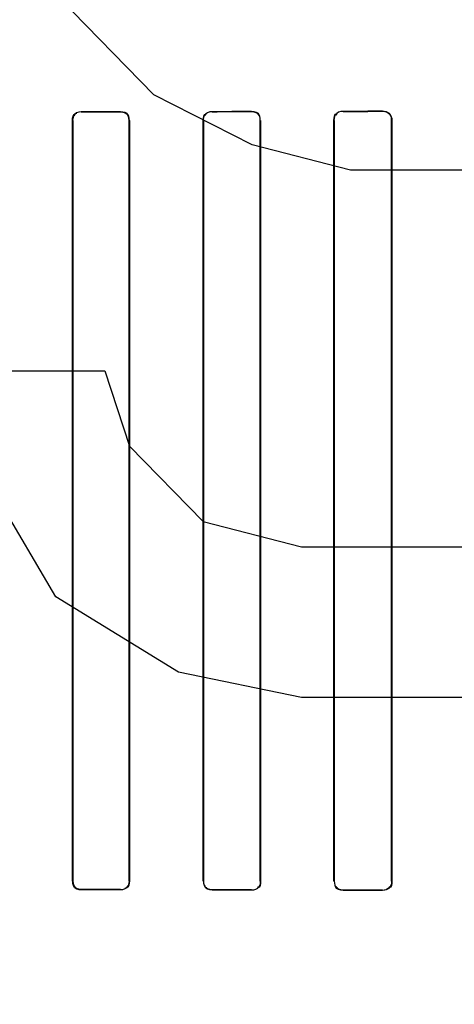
# Model space of a CAD drawing. Header units: millimetres. Extents: x 0 to 297, y 0 to 210.
# Tile 126 of 256: x 56.7826 to 56.8656, y 156.7855 to 156.9732. Entities that reach past the tile are written whole.
import ezdxf

# ---------------------------------------------------------------- set-up
doc = ezdxf.new("R2010")
doc.units = ezdxf.units.MM
doc.header["$LTSCALE"] = 16.335
doc.layers.get('0').update_dxf_attribs({"linetype": 'CONTINUOUS'})
for name, color, linetype in [('AXES_REF', 7, 'CONTINUOUS'), ('INTFCLR_1', 7, 'CONTINUOUS'), ('INTFCLR_72935', 7, 'CONTINUOUS')]:
    doc.layers.add(name, color=color, linetype=linetype)

msp = doc.modelspace()

# ---------------------------------------------------------------- linework, layer by layer
at = {"color": 7, "linetype": 'Continuous'}
for p, q in [((56.808230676, 156.9588718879), (56.7894806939, 156.9780208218)), ((56.826980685, 156.949297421), (56.808230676, 156.9588718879)), ((56.8457306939, 156.9445101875), (56.826980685, 156.949297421)), ((56.8738556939, 156.9445101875), (56.8457306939, 156.9445101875)), ((56.770730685, 156.906212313), (56.798855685, 156.906212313)), ((56.798855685, 156.906212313), (56.8035431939, 156.8918506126)), ((56.8035431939, 156.8918506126), (56.81760569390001, 156.8774889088)), ((56.7894806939, 156.8631272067), (56.7754181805, 156.8870633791)), ((56.81760569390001, 156.8774889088), (56.836355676, 156.8727016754)), ((56.836355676, 156.8727016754), (56.8738556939, 156.8727016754)), ((56.812918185, 156.8487655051), (56.7894806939, 156.8631272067)), ((56.836355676, 156.8439782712), (56.812918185, 156.8487655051)), ((56.8738556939, 156.8439782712), (56.836355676, 156.8439782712))]:
    msp.add_line(p, q, dxfattribs=at)
for radius in [4.8479140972, 4.8475, 4.8164570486]:
    msp.add_circle((57.445730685, 154.9564782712), radius, dxfattribs=at)
msp.add_arc((57.445730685, 154.9564782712), 4.8, 278.2771290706, 261.7228709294, dxfattribs=at)
at = {"layer": 'AXES_REF', "color": 9, "linetype": 'Continuous'}
for radius in [4.4222561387, 2.9642884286]:
    msp.add_circle((57.445730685, 154.9564782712), radius, dxfattribs=at)
at = {"layer": 'AXES_REF', "color": 7, "linetype": 'Continuous'}
msp.add_arc((57.445730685, 154.9564782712), 4.91, 143.2753778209, 36.724622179, dxfattribs=at)
at = {"layer": 'INTFCLR_1', "color": 9, "linetype": 'Continuous'}
for p, q in [((56.7943408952, 156.9556438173), (56.7943408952, 156.9555865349)), ((56.8018408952, 156.955598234), (56.8018408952, 156.9556563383)), ((56.81934089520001, 156.955689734), (56.81934089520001, 156.9556293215)), ((56.82684089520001, 156.9556443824), (56.82684089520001, 156.9557059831)), ((56.84434089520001, 156.9557489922), (56.84434089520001, 156.9556840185)), ((56.85184089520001, 156.9557031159), (56.85184089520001, 156.9557698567)), ((56.7927279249, 156.9539711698), (56.7926708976, 156.9539711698)), ((56.8035290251, 156.9539711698), (56.80347062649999, 156.9539711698)), ((56.81768592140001, 156.9539711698), (56.8176258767, 156.9539711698)), ((56.8285796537, 156.9539711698), (56.82851762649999, 156.9539711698)), ((56.8426322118, 156.9539711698), (56.84256778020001, 156.9539711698)), ((56.8536448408, 156.9539711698), (56.85357745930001, 156.9539711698)), ((56.7926708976, 156.8089711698), (56.7927279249, 156.8089711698)), ((56.80347062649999, 156.8089711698), (56.8035290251, 156.8089711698)), ((56.8176258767, 156.8089711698), (56.81768592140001, 156.8089711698)), ((56.82851762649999, 156.8089711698), (56.8285796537, 156.8089711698)), ((56.84256778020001, 156.8089711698), (56.8426322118, 156.8089711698)), ((56.85357745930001, 156.8089711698), (56.8536448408, 156.8089711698)), ((56.7943408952, 156.8073558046), (56.7943408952, 156.8072985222)), ((56.8018408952, 156.8072860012), (56.8018408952, 156.8073441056)), ((56.81934089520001, 156.807313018), (56.81934089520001, 156.8072526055)), ((56.82684089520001, 156.8072363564), (56.82684089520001, 156.8072979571)), ((56.84434089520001, 156.807258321), (56.84434089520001, 156.8071933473)), ((56.85184089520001, 156.8071724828), (56.85184089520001, 156.8072392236))]:
    msp.add_line(p, q, dxfattribs=at)
at = {"layer": 'INTFCLR_1', "color": 6, "linetype": 'Continuous'}
for p, q in [((56.7926708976, 156.8089711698), (56.7926708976, 156.9539711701)), ((56.792727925, 156.8089711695), (56.792727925, 156.9539711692)), ((56.80347062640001, 156.9539711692), (56.80347062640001, 156.8089711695)), ((56.803529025, 156.9539711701), (56.803529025, 156.8089711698)), ((56.8176258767, 156.8089711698), (56.8176258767, 156.9539711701)), ((56.81768592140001, 156.8089711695), (56.81768592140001, 156.9539711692)), ((56.8285176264, 156.9539711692), (56.8285176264, 156.8089711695)), ((56.8285796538, 156.9539711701), (56.8285796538, 156.8089711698)), ((56.84256778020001, 156.8089711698), (56.84256778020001, 156.9539711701)), ((56.8426322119, 156.8089711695), (56.8426322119, 156.9539711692)), ((56.85357745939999, 156.9539711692), (56.85357745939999, 156.8089711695)), ((56.8536448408, 156.9539711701), (56.8536448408, 156.8089711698))]:
    msp.add_line(p, q, dxfattribs=at)
for centre, major_axis, ratio, start_param, end_param in [((56.68559089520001, 156.9564711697), (0.2607760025, 0), 0.0034906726, -1.140627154, -1.1087454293), ((56.68559089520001, 156.9564711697), (0.2757760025, 0), 0.0034906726, -1.165444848, -1.1356558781), ((56.68559089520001, 156.9564711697), (0.2607760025, 0), 0.0034906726, -1.0322457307, -0.9983944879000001), ((56.68559089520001, 156.9564711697), (0.2757760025, 0), 0.0034906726, -1.0644388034, -1.0330623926), ((56.68559089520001, 156.9564711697), (0.2607760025, 0), 0.0034906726, -0.9162996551, -0.8795209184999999), ((56.68559089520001, 156.9564711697), (0.2757760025, 0), 0.0034906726, -0.9573995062, -0.9237350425), ((56.68559089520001, 156.8064711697), (0.2757760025, 0), 0.0034906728, 1.1356558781, 1.165444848), ((56.68559089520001, 156.8064711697), (0.2607760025, 0), 0.0034906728, 1.1087454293, 1.140627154), ((56.68559089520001, 156.8064711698), (0.2757760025, 0), 0.0034906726, 1.0330623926, 1.0644388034), ((56.68559089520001, 156.8064711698), (0.2607760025, 0), 0.0034906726, 0.9983944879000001, 1.0322457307), ((56.68559089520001, 156.8064711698), (0.2757760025, 0), 0.0034906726, 0.9237350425, 0.9573995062), ((56.68559089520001, 156.8064711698), (0.2607760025, 0), 0.0034906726, 0.8795209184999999, 0.9162996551)]:
    msp.add_ellipse(centre, major_axis=major_axis, ratio=ratio, start_param=start_param, end_param=end_param, dxfattribs=at)
for points in [[(56.7926708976, 156.9539711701), (56.7926708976, 156.9544291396), (56.7927772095, 156.9552231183), (56.7932351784, 156.9552238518)], [(56.792727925, 156.9539711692), (56.792727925, 156.9545001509), (56.7929786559, 156.955352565), (56.793507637, 156.9553533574)], [(56.8018408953, 156.9556563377), (56.8023331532, 156.9556571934), (56.8031693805, 156.9555036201), (56.8031693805, 156.9550113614)], [(56.8018408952, 156.9555982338), (56.80236656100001, 156.9555990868), (56.8032214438, 156.9553616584), (56.8032214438, 156.9548359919)], [(56.8176258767, 156.9539711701), (56.8176258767, 156.9544328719), (56.8177223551, 156.9552378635), (56.8181840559, 156.9552388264)], [(56.81768592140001, 156.9539711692), (56.81768592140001, 156.9544193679), (56.8177828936, 156.9551994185), (56.8182310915, 156.9552002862)], [(56.82684089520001, 156.9557059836), (56.82735647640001, 156.9557071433), (56.8282268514, 156.9555348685), (56.8282268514, 156.9550192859)], [(56.82684089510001, 156.9556443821), (56.82733528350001, 156.9556454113), (56.8281716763, 156.9554839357), (56.8281716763, 156.9549895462)], [(56.84256778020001, 156.9539711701), (56.84256778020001, 156.9544361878), (56.8426501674, 156.9552530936), (56.8431151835, 156.9552543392)], [(56.8426322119, 156.9539711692), (56.8426322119, 156.9544237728), (56.8427178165, 156.9552166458), (56.8431704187, 156.955217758)], [(56.8518408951, 156.9557031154), (56.8523626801, 156.9557044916), (56.8532390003, 156.9555208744), (56.8532390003, 156.9549990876)], [(56.7943408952, 156.8073558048), (56.7938222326, 156.8073565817), (56.7929785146, 156.8075888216), (56.7929785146, 156.8081074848)], [(56.80347062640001, 156.8089711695), (56.80347062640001, 156.8084396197), (56.8032205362, 156.8075803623), (56.8026889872, 156.8075812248)], [(56.803529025, 156.8089711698), (56.803529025, 156.8085121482), (56.8034253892, 156.8077135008), (56.8029663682, 156.8077142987)], [(56.81934089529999, 156.807313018), (56.8188022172, 156.8073140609), (56.8179313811, 156.8075648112), (56.8179313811, 156.8081034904)], [(56.8285176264, 156.8089711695), (56.8285176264, 156.8085217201), (56.82842379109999, 156.8077361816), (56.8279743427, 156.8077371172)], [(56.8285796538, 156.8089711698), (56.8285796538, 156.8085086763), (56.8284872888, 156.8076984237), (56.8280247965, 156.807699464)], [(56.85357745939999, 156.8089711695), (56.85357745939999, 156.8085177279), (56.8534966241, 156.8077189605), (56.8530431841, 156.8077201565)], [(56.7943408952, 156.807298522), (56.7938559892, 156.8072992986), (56.7930320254, 156.8074484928), (56.7930320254, 156.8079333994)], [(56.81934089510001, 156.8072526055), (56.8188351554, 156.8072536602), (56.8179810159, 156.8074196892), (56.8179810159, 156.8079254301)], [(56.84434089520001, 156.8071933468), (56.8438075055, 156.8071947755), (56.84291402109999, 156.807384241), (56.84291402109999, 156.8079176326)], [(56.8443408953, 156.8072583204), (56.8438307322, 156.8072595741), (56.8429734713, 156.8074355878), (56.8429734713, 156.8079457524)]]:
    msp.add_open_spline(points, degree=3, dxfattribs=at)
for points, knots in [([(56.8518408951, 156.955769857), (56.852293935, 156.9557711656), (56.85325165, 156.9553963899), (56.8536448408, 156.9544374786), (56.8536448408, 156.9539711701)], [0, 0, 0, 0, 0.4927847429, 1, 1, 1, 1]), ([(56.8536448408, 156.8089711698), (56.8536448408, 156.8085061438), (56.8532531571, 156.807547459), (56.85229522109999, 156.8071711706), (56.8518408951, 156.8071724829)], [0, 0, 0, 0, 0.5058183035, 1, 1, 1, 1])]:
    msp.add_open_spline(points, degree=3, knots=knots, dxfattribs=at)
at = {"layer": 'INTFCLR_72935', "color": 9, "linetype": 'Continuous'}
for p, q in [((56.7943408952, 156.9555865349), (56.7943408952, 156.9556438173)), ((56.8018408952, 156.9556563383), (56.8018408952, 156.955598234)), ((56.81934089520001, 156.9556293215), (56.81934089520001, 156.955689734)), ((56.82684089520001, 156.9557059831), (56.82684089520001, 156.9556443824)), ((56.84434089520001, 156.9556840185), (56.84434089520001, 156.9557489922)), ((56.85184089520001, 156.9557698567), (56.85184089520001, 156.9557031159)), ((56.7926708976, 156.9539711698), (56.7927279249, 156.9539711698)), ((56.80347062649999, 156.9539711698), (56.8035290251, 156.9539711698)), ((56.8176258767, 156.9539711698), (56.81768592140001, 156.9539711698)), ((56.82851762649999, 156.9539711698), (56.8285796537, 156.9539711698)), ((56.84256778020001, 156.9539711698), (56.8426322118, 156.9539711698)), ((56.85357745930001, 156.9539711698), (56.8536448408, 156.9539711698)), ((56.7927279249, 156.8089711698), (56.7926708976, 156.8089711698)), ((56.8035290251, 156.8089711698), (56.80347062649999, 156.8089711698)), ((56.81768592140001, 156.8089711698), (56.8176258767, 156.8089711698)), ((56.8285796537, 156.8089711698), (56.82851762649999, 156.8089711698)), ((56.8426322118, 156.8089711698), (56.84256778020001, 156.8089711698)), ((56.8536448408, 156.8089711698), (56.85357745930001, 156.8089711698)), ((56.7943408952, 156.8072985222), (56.7943408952, 156.8073558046)), ((56.8018408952, 156.8073441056), (56.8018408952, 156.8072860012)), ((56.81934089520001, 156.8072526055), (56.81934089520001, 156.807313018)), ((56.82684089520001, 156.8072979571), (56.82684089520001, 156.8072363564)), ((56.84434089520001, 156.8071933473), (56.84434089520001, 156.807258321)), ((56.85184089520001, 156.8072392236), (56.85184089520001, 156.8071724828))]:
    msp.add_line(p, q, dxfattribs=at)
at = {"layer": 'INTFCLR_72935', "color": 6, "linetype": 'Continuous'}
for p, q in [((56.79267089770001, 156.9539711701), (56.79267089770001, 156.8089711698)), ((56.7927279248, 156.9539711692), (56.7927279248, 156.8089711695)), ((56.80347062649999, 156.8089711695), (56.80347062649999, 156.9539711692)), ((56.8035290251, 156.8089711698), (56.8035290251, 156.9539711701)), ((56.8176258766, 156.9539711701), (56.8176258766, 156.8089711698)), ((56.81768592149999, 156.9539711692), (56.81768592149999, 156.8089711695)), ((56.82851762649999, 156.8089711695), (56.82851762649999, 156.9539711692)), ((56.82857965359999, 156.8089711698), (56.82857965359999, 156.9539711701)), ((56.8425677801, 156.9539711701), (56.8425677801, 156.8089711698)), ((56.8426322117, 156.9539711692), (56.8426322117, 156.8089711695)), ((56.85357745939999, 156.8089711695), (56.85357745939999, 156.9539711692)), ((56.8536448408, 156.8089711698), (56.8536448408, 156.9539711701))]:
    msp.add_line(p, q, dxfattribs=at)
for centre, major_axis, ratio, start_param, end_param in [((56.68559089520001, 156.9564711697), (0.2607760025, 0), 0.0034906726, -1.140627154, -1.1087454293), ((56.68559089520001, 156.9564711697), (0.2757760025, 0), 0.0034906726, -1.165444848, -1.1356558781), ((56.68559089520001, 156.9564711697), (0.2607760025, 0), 0.0034906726, -1.0322457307, -0.9983944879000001), ((56.68559089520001, 156.9564711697), (0.2757760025, 0), 0.0034906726, -1.0644388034, -1.0330623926), ((56.68559089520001, 156.9564711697), (0.2607760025, 0), 0.0034906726, -0.9162996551, -0.8795209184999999), ((56.68559089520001, 156.9564711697), (0.2757760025, 0), 0.0034906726, -0.9573995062, -0.9237350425), ((56.68559089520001, 156.8064711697), (0.2757760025, 0), 0.0034906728, 1.1356558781, 1.165444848), ((56.68559089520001, 156.8064711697), (0.2607760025, 0), 0.0034906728, 1.1087454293, 1.140627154), ((56.68559089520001, 156.8064711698), (0.2757760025, 0), 0.0034906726, 1.0330623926, 1.0644388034), ((56.68559089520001, 156.8064711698), (0.2607760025, 0), 0.0034906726, 0.9983944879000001, 1.0322457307), ((56.68559089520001, 156.8064711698), (0.2757760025, 0), 0.0034906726, 0.9237350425, 0.9573995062), ((56.68559089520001, 156.8064711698), (0.2607760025, 0), 0.0034906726, 0.8795209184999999, 0.9162996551)]:
    msp.add_ellipse(centre, major_axis=major_axis, ratio=ratio, start_param=start_param, end_param=end_param, dxfattribs=at)
for points in [[(56.79267089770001, 156.9539711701), (56.79267089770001, 156.954433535), (56.79278369, 156.9552326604), (56.79324605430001, 156.9552334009)], [(56.7943408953, 156.9555865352), (56.7938193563, 156.955585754), (56.792973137, 156.9553482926), (56.792973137, 156.954826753)], [(56.80347062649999, 156.9539711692), (56.80347062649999, 156.9544223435), (56.8033588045, 156.9552027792), (56.8029076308, 156.9552020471)], [(56.8035290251, 156.9539711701), (56.8035290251, 156.9544301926), (56.8034253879, 156.9552288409), (56.8029663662, 156.955228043)], [(56.8176258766, 156.9539711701), (56.8176258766, 156.9544364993), (56.81772753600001, 156.9552458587), (56.8181928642, 156.9552468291)], [(56.81934089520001, 156.955629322), (56.8187993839, 156.9556282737), (56.8179261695, 156.955372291), (56.8179261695, 156.9548307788)], [(56.82684089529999, 156.9557059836), (56.8273631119, 156.9557071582), (56.8282403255, 156.9555239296), (56.8282403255, 156.9550017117)], [(56.82851762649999, 156.9539711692), (56.82851762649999, 156.9544262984), (56.82841565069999, 156.9552186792), (56.8279605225, 156.9552177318)], [(56.8425677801, 156.9539711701), (56.8425677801, 156.9544393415), (56.8426544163, 156.9552602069), (56.84312258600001, 156.9552614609)], [(56.8443408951, 156.9556840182), (56.8438246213, 156.9556827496), (56.8429611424, 156.9554966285), (56.8429611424, 156.9549803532)], [(56.85357745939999, 156.9539711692), (56.85357745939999, 156.9544293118), (56.8534902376, 156.9552339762), (56.8530320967, 156.9552327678)], [(56.79267089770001, 156.8089711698), (56.79267089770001, 156.8085132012), (56.7927772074, 156.8077192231), (56.7932351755, 156.8077184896)], [(56.7927279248, 156.8089711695), (56.7927279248, 156.8084381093), (56.7929864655, 156.8075824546), (56.7935195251, 156.8075816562)], [(56.8018408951, 156.8073441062), (56.8023700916, 156.8073432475), (56.8032279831, 156.8075872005), (56.8032279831, 156.8081163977)], [(56.8035290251, 156.8089711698), (56.8035290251, 156.8085059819), (56.8034163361, 156.8077000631), (56.8029511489, 156.8077008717)], [(56.81768592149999, 156.8089711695), (56.81768592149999, 156.8085191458), (56.8177884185, 156.8077345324), (56.8182404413, 156.8077336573)], [(56.82857965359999, 156.8089711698), (56.82857965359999, 156.8085029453), (56.82847918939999, 156.8076857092), (56.828010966, 156.8076867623)], [(56.8426322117, 156.8089711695), (56.8426322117, 156.8085151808), (56.8427224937, 156.8077181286), (56.843178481, 156.8077170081)], [(56.8536448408, 156.8089711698), (56.8536448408, 156.8085015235), (56.8535626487, 156.8076734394), (56.85309300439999, 156.8076747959)], [(56.81934089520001, 156.8072526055), (56.8188305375, 156.8072536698), (56.8179715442, 156.8074271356), (56.8179715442, 156.8079374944)], [(56.82684089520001, 156.8072979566), (56.82733528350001, 156.8072969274), (56.828171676, 156.807458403), (56.828171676, 156.8079527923)], [(56.8443408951, 156.8071933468), (56.84380085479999, 156.8071947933), (56.8429007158, 156.8073953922), (56.8429007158, 156.8079354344)], [(56.85184089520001, 156.8072392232), (56.8523695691, 156.8072378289), (56.8532527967, 156.8074330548), (56.8532527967, 156.8079617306)]]:
    msp.add_open_spline(points, degree=3, dxfattribs=at)
msp.add_open_spline([(56.85184089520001, 156.955769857), (56.8522999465, 156.955771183), (56.85325881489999, 156.9553894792), (56.8536448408, 156.9544315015), (56.8536448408, 156.9539711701)], degree=3, knots=[0, 0, 0, 0, 0.4993048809, 1, 1, 1, 1], dxfattribs=at)

doc.saveas('drawing.dxf')
